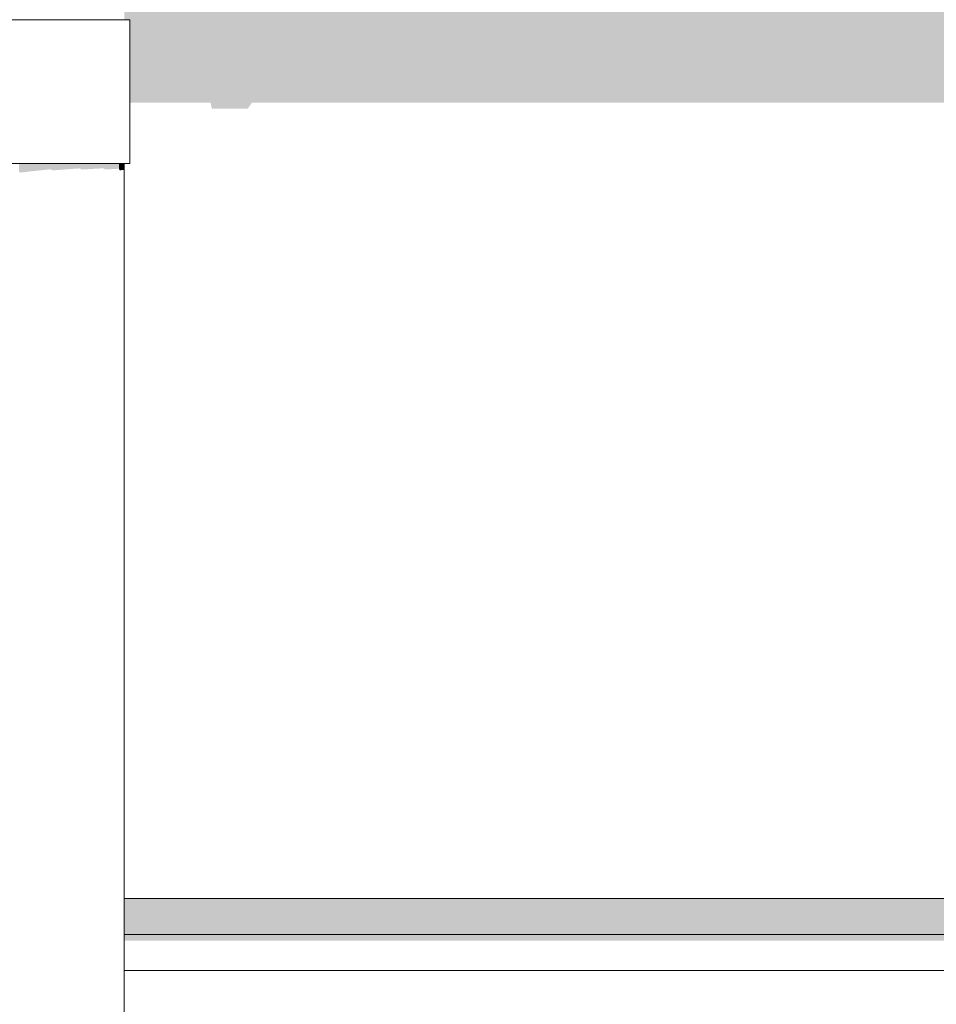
# Model space of a CAD drawing. Header units: millimetres. Extents: x 11 to 58287, y -2 to 19922.
# Tile 77 of 86: x 40492 to 41002, y 16573 to 17121. Entities that reach past the tile are written whole.
import ezdxf

# ---------------------------------------------------------------- set-up
doc = ezdxf.new("R2010")
doc.units = ezdxf.units.MM
doc.header["$MEASUREMENT"] = 0
doc.linetypes.add('Wipeout_Contour', pattern=[1000, 0, -1000])
doc.layers.add('Nowe_A__SCIANY', color=7, linetype='Continuous')
doc.layers.add('Nowe_A_WN_WYPOSAZENIE', color=7, linetype='Continuous')
doc.layers.add('Nowe_A__SCIANY_Nr_pióra__87', color=7, linetype='Continuous', lineweight=13)
doc.layers.add('Nowe_A_WN_WYPOSAZENIE_Nr_pióra__2', color=7, linetype='Continuous', lineweight=13)

# ---------------------------------------------------------------- blocks, each defined once
blk = doc.blocks.new('ElemPrzekroju_2_1', base_point=(46338.24, 11312.04))
at = {"color": 254, "linetype": 'Wipeout_Contour', "lineweight": 0, "ltscale": 363459.417235}
blk.add_wipeout([(46838.24, 17159.64), (40550.46, 17159.64), (40550.46, 17121.14), (40553.46, 17121.14), (40553.46, 17041.14), (40550.46, 17041.14), (40550.46, 16632.04), (46838.24, 16632.04)], dxfattribs=at).dxf.layer = 'Nowe_A__SCIANY'
at = {"layer": 'Nowe_A__SCIANY', "linetype": 'Continuous', "lineweight": 0, "true_color": 0x000000}
blk.add_hatch(color=18, dxfattribs=at).paths.add_polyline_path([(40550.46, 17121.14), (40553.46, 17121.14), (40553.46, 17074.96), (40598.43, 17074.96), (40599.2, 17071.68), (40619.2, 17071.68), (40621.52, 17074.96), (41350.65, 17074.96), (41351.42, 17071.68), (41371.42, 17071.68), (41373.74, 17074.96), (42102.87, 17074.96), (42103.64, 17071.68), (42123.64, 17071.68), (42125.96, 17074.96), (42855.1, 17074.96), (42855.87, 17071.68), (42875.87, 17071.68), (42878.19, 17074.96), (43607.32, 17074.96), (43608.09, 17071.68), (43628.09, 17071.68), (43630.41, 17074.96), (44359.54, 17074.96), (44360.32, 17071.68), (44380.32, 17071.68), (44382.63, 17074.96), (45111.77, 17074.96), (45112.54, 17071.68), (45132.54, 17071.68), (45134.86, 17074.96), (45863.99, 17074.96), (45864.76, 17071.68), (45884.76, 17071.68), (45887.08, 17074.96), (46616.22, 17074.96), (46616.99, 17071.68), (46636.99, 17071.68), (46639.3, 17074.96), (46709.79, 17074.96), (46714.92, 17053.11), (46716.42, 17053.11), (46761.75, 17117.22), (46838.24, 17117.22), (46838.24, 17159.64), (40550.46, 17159.64)])
at = {"color": 254, "linetype": 'Wipeout_Contour', "lineweight": 0, "ltscale": 187031.601908}
blk.add_wipeout([(40550.46, 16632.04), (40550.46, 16612.04), (46818.24, 16612.04), (46838.24, 16632.04)], dxfattribs=at).dxf.layer = 'Nowe_A__SCIANY'
at = {"layer": 'Nowe_A__SCIANY', "linetype": 'Continuous', "lineweight": 0, "true_color": 0x000000}
blk.add_hatch(color=18, dxfattribs=at).paths.add_polyline_path([(40550.46, 16632.04), (40550.46, 16612.04), (46818.24, 16612.04), (46838.24, 16632.04)])
at = {"layer": 'Nowe_A__SCIANY_Nr_pióra__87', "color": 7, "linetype": 'Continuous', "lineweight": 13}
blk.add_line((40550.46, 16632.04), (46838.24, 16632.04), dxfattribs=at)
at = {"color": 254, "linetype": 'Wipeout_Contour', "lineweight": 0, "ltscale": 187003.067762}
blk.add_wipeout([(46818.24, 16612.04), (40550.46, 16612.04), (40550.46, 16592.04), (46838.24, 16592.04)], dxfattribs=at).dxf.layer = 'Nowe_A__SCIANY'
at = {"layer": 'Nowe_A__SCIANY', "linetype": 'Continuous', "lineweight": 0, "true_color": 0x000000}
blk.add_hatch(color=18, dxfattribs=at).paths.add_polyline_path([(40550.46, 16612.04), (40550.46, 16608.6), (46821.68, 16608.6), (46818.24, 16612.04)])
at = {"layer": 'Nowe_A__SCIANY_Nr_pióra__87', "color": 7, "linetype": 'Continuous', "lineweight": 13}
blk.add_line((40550.46, 16612.04), (46818.24, 16612.04), dxfattribs=at)
at = {"color": 254, "linetype": 'Wipeout_Contour', "lineweight": 0, "ltscale": 186340.923207}
blk.add_wipeout([(40550.46, 16592.04), (40550.46, 15632.04), (46838.24, 15632.04), (46838.24, 16592.04)], dxfattribs=at).dxf.layer = 'Nowe_A__SCIANY'
at = {"layer": 'Nowe_A__SCIANY_Nr_pióra__87', "color": 7, "linetype": 'Continuous', "lineweight": 13}
blk.add_line((40550.46, 16592.04), (46838.24, 16592.04), dxfattribs=at)
blk = doc.blocks.new('ElemPrzekroju_17_1', base_point=(46338.24, 11312.04))
at = {"color": 254, "linetype": 'Wipeout_Contour', "lineweight": 0, "ltscale": 176113.442809}
blk.add_wipeout([(40547.44, 17187.95), (40547.44, 17121.14), (40550.46, 17121.14), (40550.46, 17187.95)], dxfattribs=at).dxf.layer = 'Nowe_A_WN_WYPOSAZENIE'
at = {"color": 254, "linetype": 'Wipeout_Contour', "lineweight": 0, "ltscale": 174696.377573}
blk.add_wipeout([(40509.14, 17041.14), (40491.77, 17041.14), (40491.77, 15621.14), (40509.14, 15621.14)], dxfattribs=at).dxf.layer = 'Nowe_A_WN_WYPOSAZENIE'
at = {"color": 254, "linetype": 'Wipeout_Contour', "lineweight": 0, "ltscale": 175773.234245}
blk.add_wipeout([(40479.17, 17121.14), (40479.17, 17041.14), (40496.08, 17041.14), (40496.08, 17121.14)], dxfattribs=at).dxf.layer = 'Nowe_A_WN_WYPOSAZENIE'
at = {"color": 254, "linetype": 'Wipeout_Contour', "lineweight": 0, "ltscale": 174758.851356}
blk.add_wipeout([(40525.46, 17041.14), (40509.14, 17041.14), (40509.14, 15621.14), (40525.46, 15621.14)], dxfattribs=at).dxf.layer = 'Nowe_A_WN_WYPOSAZENIE'
at = {"color": 254, "linetype": 'Wipeout_Contour', "lineweight": 0, "ltscale": 175836.442704}
blk.add_wipeout([(40496.08, 17041.14), (40513.47, 17041.14), (40513.47, 17121.14), (40496.08, 17121.14)], dxfattribs=at).dxf.layer = 'Nowe_A_WN_WYPOSAZENIE'
at = {"color": 254, "linetype": 'Wipeout_Contour', "lineweight": 0, "ltscale": 174813.792814}
blk.add_wipeout([(40525.46, 17041.14), (40525.46, 15621.14), (40538.76, 15621.14), (40538.76, 17041.14)], dxfattribs=at).dxf.layer = 'Nowe_A_WN_WYPOSAZENIE'
at = {"layer": 'Nowe_A_WN_WYPOSAZENIE', "linetype": 'Continuous', "lineweight": 0, "true_color": 0x000000}
blk.add_hatch(color=18, dxfattribs=at).paths.add_polyline_path([(40509.14, 17041.14), (40491.77, 17041.14), (40491.77, 17036.43), (40492.5, 17036.08), (40509.14, 17037.88)])
at = {"layer": 'Nowe_A_WN_WYPOSAZENIE_Nr_pióra__2', "color": 7, "linetype": 'Continuous', "lineweight": 13}
for p, q in [((40479.17, 17121.14), (40496.08, 17121.14)), ((40479.17, 17041.14), (40496.08, 17041.14))]:
    blk.add_line(p, q, dxfattribs=at)
at = {"color": 254, "linetype": 'Wipeout_Contour', "lineweight": 0, "ltscale": 175897.930786}
blk.add_wipeout([(40513.47, 17121.14), (40513.47, 17041.14), (40529.44, 17041.14), (40529.44, 17121.14)], dxfattribs=at).dxf.layer = 'Nowe_A_WN_WYPOSAZENIE'
at = {"color": 254, "linetype": 'Wipeout_Contour', "lineweight": 0, "ltscale": 174854.573513}
blk.add_wipeout([(40547.44, 17041.14), (40538.76, 17041.14), (40538.76, 15621.14), (40547.44, 15621.14)], dxfattribs=at).dxf.layer = 'Nowe_A_WN_WYPOSAZENIE'
at = {"layer": 'Nowe_A_WN_WYPOSAZENIE', "linetype": 'Continuous', "lineweight": 0, "true_color": 0x000000}
blk.add_hatch(color=18, dxfattribs=at).paths.add_polyline_path([(40525.46, 17041.14), (40509.14, 17041.14), (40509.14, 17037.88), (40510.74, 17037.29), (40525.46, 17038.37)])
at = {"layer": 'Nowe_A_WN_WYPOSAZENIE_Nr_pióra__2', "color": 7, "linetype": 'Continuous', "lineweight": 13}
for p, q in [((40496.08, 17121.14), (40513.47, 17121.14)), ((40496.08, 17041.14), (40513.47, 17041.14))]:
    blk.add_line(p, q, dxfattribs=at)
at = {"color": 254, "linetype": 'Wipeout_Contour', "lineweight": 0, "ltscale": 175951.034416}
blk.add_wipeout([(40529.44, 17041.14), (40542.28, 17041.14), (40542.28, 17121.14), (40529.44, 17121.14)], dxfattribs=at).dxf.layer = 'Nowe_A_WN_WYPOSAZENIE'
at = {"color": 254, "linetype": 'Wipeout_Contour', "lineweight": 0, "ltscale": 174876.273144}
blk.add_wipeout([(40550.46, 17041.14), (40547.44, 17041.14), (40547.44, 15621.14), (40550.46, 15621.14)], dxfattribs=at).dxf.layer = 'Nowe_A_WN_WYPOSAZENIE'
at = {"layer": 'Nowe_A_WN_WYPOSAZENIE', "linetype": 'Continuous', "lineweight": 0, "true_color": 0x000000}
blk.add_hatch(color=18, dxfattribs=at).paths.add_polyline_path([(40525.46, 17041.14), (40525.46, 17038.37), (40527.04, 17037.75), (40538.76, 17038.45), (40538.76, 17041.14)])
at = {"layer": 'Nowe_A_WN_WYPOSAZENIE_Nr_pióra__2', "color": 7, "linetype": 'Continuous', "lineweight": 13}
for p, q in [((40513.47, 17121.14), (40529.44, 17121.14)), ((40513.47, 17041.14), (40529.44, 17041.14))]:
    blk.add_line(p, q, dxfattribs=at)
at = {"color": 254, "linetype": 'Wipeout_Contour', "lineweight": 0, "ltscale": 175989.9973}
blk.add_wipeout([(40542.28, 17041.14), (40550.58, 17041.14), (40550.58, 17121.14), (40542.28, 17121.14)], dxfattribs=at).dxf.layer = 'Nowe_A_WN_WYPOSAZENIE'
at = {"layer": 'Nowe_A_WN_WYPOSAZENIE', "linetype": 'Continuous', "lineweight": 0, "true_color": 0x000000}
blk.add_hatch(color=18, dxfattribs=at).paths.add_polyline_path([(40547.44, 17041.14), (40538.76, 17041.14), (40538.76, 17038.45), (40539.9, 17037.77), (40547.44, 17038.2)])
at = {"layer": 'Nowe_A_WN_WYPOSAZENIE_Nr_pióra__2', "color": 7, "linetype": 'Continuous', "lineweight": 13}
for p, q in [((40529.44, 17121.14), (40542.28, 17121.14)), ((40529.44, 17041.14), (40542.28, 17041.14))]:
    blk.add_line(p, q, dxfattribs=at)
at = {"color": 254, "linetype": 'Wipeout_Contour', "lineweight": 0, "ltscale": 176010.595382}
blk.add_wipeout([(40550.58, 17041.14), (40553.46, 17041.14), (40553.46, 17121.14), (40550.58, 17121.14)], dxfattribs=at).dxf.layer = 'Nowe_A_WN_WYPOSAZENIE'
at = {"layer": 'Nowe_A_WN_WYPOSAZENIE', "linetype": 'Continuous', "lineweight": 0, "true_color": 0x000000}
blk.add_hatch(color=18, dxfattribs=at).paths.add_polyline_path([(40550.46, 17041.14), (40547.44, 17041.14), (40547.44, 17038.2), (40547.9, 17037.34), (40550.46, 17037.51)])
at = {"layer": 'Nowe_A_WN_WYPOSAZENIE_Nr_pióra__2', "color": 7, "linetype": 'Continuous', "lineweight": 13}
for p, q in [((40542.28, 17121.14), (40550.58, 17121.14)), ((40550.58, 17121.14), (40553.46, 17121.14)), ((40553.46, 17041.14), (40553.46, 17121.14)), ((40542.28, 17041.14), (40550.58, 17041.14)), ((40550.46, 15621.14), (40550.46, 17041.14)), ((40550.58, 17041.14), (40553.46, 17041.14))]:
    blk.add_line(p, q, dxfattribs=at)

msp = doc.modelspace()

# ---------------------------------------------------------------- block references
at = {"layer": 'Nowe_A__SCIANY', "lineweight": 0}
msp.add_blockref('ElemPrzekroju_2_1', (46338.24, 11312.04), dxfattribs=at)

# ---------------------------------------------------------------- next in the draw order: block references
at = {"layer": 'Nowe_A_WN_WYPOSAZENIE', "lineweight": 0}
msp.add_blockref('ElemPrzekroju_17_1', (46338.24, 11312.04), dxfattribs=at)

doc.saveas('drawing.dxf')
